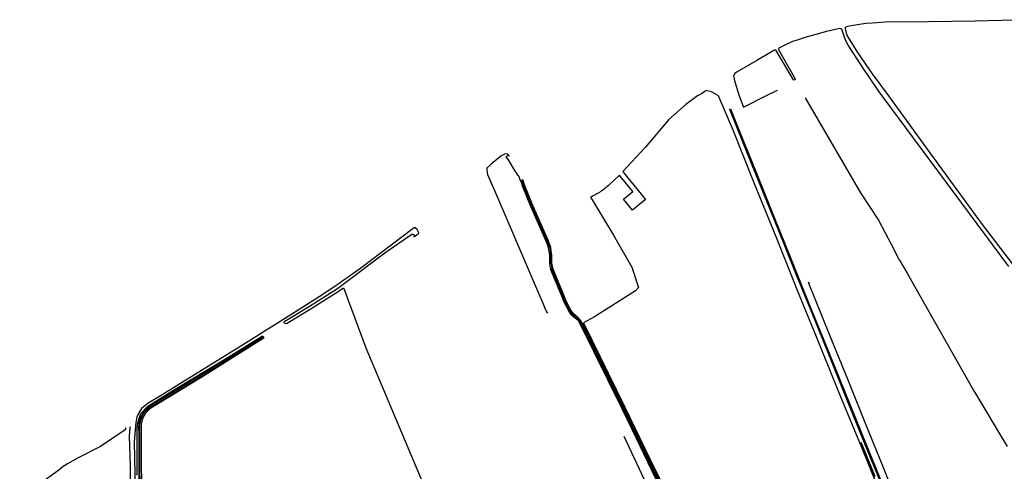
# Model space of a CAD drawing. Header units: metres. Extents: x 174255 to 175175, y 462028 to 462911.
# Tile 191 of 256: x 175041.82 to 175047.23, y 462739.36 to 462741.84. Entities that reach past the tile are written whole.
import ezdxf

# ---------------------------------------------------------------- set-up
doc = ezdxf.new("R2010")
doc.units = ezdxf.units.M
doc.layers.add('N-XX-AL-LIJN_0.20-G', color=7, linetype='Continuous', lineweight=25)

# ---------------------------------------------------------------- blocks, each defined once
blk = doc.blocks.new('Situatie')
at = {"lineweight": -3}
for points in [[(-8.6859, 28.2328), (-8.9752, 28.2257), (-9.2303, 28.2212), (-9.4686, 28.2184), (-9.5123, 28.2148), (-9.5397, 28.2131), (-9.5729, 28.2111), (-9.6216, 28.2049), (-9.6431, 28.2014), (-9.6664, 28.1967), (-9.6818, 28.193), (-9.6854, 28.1911), (-9.6875, 28.1883), (-9.6877, 28.1854), (-9.6827, 28.1586), (-9.6797, 28.1494), (-9.6762, 28.1414), (-9.6167, 28.0481), (-9.5401, 27.9356), (-9.4508, 27.8142), (-9.2236, 27.5012), (-8.9421, 27.1159), (-8.6811, 26.775)], [(-9.9084, 27.803), (-9.6049, 27.2819), (-9.5053, 27.1317), (-9.4363, 27.0008), (-9.3909, 26.9145), (-9.3894, 26.912), (-9.3486, 26.8419), (-9.2045, 26.5879), (-8.9808, 26.1946), (-8.7993, 25.8902)], [(-8.7893, 26.8782), (-9.4844, 27.8142), (-9.5053, 27.8423), (-9.5928, 27.9714), (-9.6723, 28.0926), (-9.6818, 28.1102), (-9.687, 28.1226), (-9.6904, 28.1317), (-9.7041, 28.1754), (-9.707, 28.1806), (-9.7117, 28.1835), (-9.7181, 28.1845), (-9.7598, 28.1747), (-9.798, 28.166), (-9.8417, 28.1542), (-9.9102, 28.1345), (-9.9529, 28.1213), (-9.9779, 28.1135), (-9.9784, 28.1135), (-10.0266, 28.0896), (-10.0527, 28.0764), (-10.0546, 28.073), (-10.0542, 28.0691), (-10.0078, 27.9853), (-9.9632, 27.9089), (-9.9634, 27.9046), (-9.9652, 27.9023), (-9.9684, 27.9017), (-9.9715, 27.9024), (-10.0675, 28.0633), (-10.0704, 28.065), (-10.0725, 28.0653), (-10.0745, 28.0652), (-10.0766, 28.065), (-10.1738, 28.0084), (-10.2814, 27.9468), (-10.2945, 27.938), (-10.2985, 27.9316), (-10.3014, 27.9248), (-10.3008, 27.9179), (-10.2966, 27.8983), (-10.2879, 27.8675), (-10.2715, 27.8142), (-10.2459, 27.7528), (-10.2432, 27.7542), (-10.124, 27.8142), (-10.0595, 27.8467)], [(-10.4536, 27.8439), (-10.459, 27.8392), (-10.4777, 27.8266), (-10.4919, 27.8191), (-10.4986, 27.8142), (-10.5633, 27.7676), (-10.6561, 27.6848), (-10.7874, 27.532), (-10.9098, 27.3985), (-10.9065, 27.3945), (-10.7855, 27.2455), (-10.857, 27.1872), (-10.9065, 27.2472), (-10.8548, 27.289), (-10.9248, 27.3745), (-10.9285, 27.379), (-10.9835, 27.3277), (-10.9891, 27.3225), (-10.9949, 27.3173), (-11.0008, 27.3122), (-11.0068, 27.3073), (-11.0129, 27.3025), (-11.0191, 27.2978), (-11.0254, 27.2933), (-11.0318, 27.2889), (-11.0383, 27.2846), (-11.0449, 27.2805), (-11.0516, 27.2765), (-11.0583, 27.2727), (-11.0652, 27.269), (-11.0723, 27.2653), (-11.0782, 27.2628), (-11.0839, 27.2606), (-11.0876, 27.2593), (-11.073, 27.235), (-10.9605, 27.0491), (-10.8603, 26.8748), (-10.8242, 26.7626), (-10.8402, 26.7446), (-11.0646, 26.6023), (-11.1263, 26.5678), (-10.8977, 26.105), (-10.7343, 25.7656), (-10.6339, 25.5667)], [(-9.517, 25.685), (-9.6003, 25.8935), (-9.6057, 25.9057), (-9.6267, 25.9527), (-9.7302, 26.2059), (-9.8458, 26.491), (-9.9134, 26.6572), (-9.9532, 26.7552), (-10.0638, 27.0307), (-10.1933, 27.3509), (-10.3042, 27.6268), (-10.3742, 27.7934), (-10.3846, 27.8142), (-10.4222, 27.8368), (-10.4536, 27.8439)], [(-10.3223, 27.7421), (-10.3242, 27.7412), (-10.2431, 27.5403), (-10.1463, 27.3008), (-10.0553, 27.0748), (-9.9572, 26.8319), (-9.8686, 26.6135), (-9.7753, 26.384), (-9.6824, 26.1553), (-9.5818, 25.9067), (-9.4766, 25.6478), (-9.3766, 25.397), (-9.2973, 25.1948)], [(-10.3189, 27.7436), (-10.2673, 27.6161), (-10.1796, 27.3992), (-10.0803, 27.153), (-9.9834, 26.9123), (-9.8909, 26.6845), (-9.7925, 26.4421), (-9.6933, 26.198), (-9.5967, 25.9597), (-9.4997, 25.7206), (-9.3964, 25.4629), (-9.2966, 25.2092), (-9.207, 24.9724), (-9.1176, 24.7289), (-9.0335, 24.4889), (-9.0286, 24.4764), (-8.9473, 24.2573), (-8.8583, 24.0233), (-8.864, 24.0209)], [(-10.6517, 25.5574), (-10.7505, 25.7577), (-10.8591, 25.9834), (-10.9138, 26.0971), (-11.1455, 26.5659), (-11.154, 26.5792), (-11.1647, 26.5882), (-11.178, 26.5991), (-11.1887, 26.6095), (-11.1998, 26.6238), (-11.2094, 26.6391), (-11.2192, 26.6584), (-11.2311, 26.682), (-11.2485, 26.7243), (-11.3045, 26.859), (-11.3066, 26.8696), (-11.308, 26.8778), (-11.3111, 26.8969), (-11.3113, 26.9385), (-11.3144, 26.9627), (-11.3172, 26.9798), (-11.323, 26.999), (-11.3321, 27.0209), (-11.4144, 27.2075), (-11.4586, 27.3161), (-11.4688, 27.3452), (-11.4708, 27.3498), (-11.4815, 27.374), (-11.4863, 27.3801), (-11.4893, 27.3842), (-11.4909, 27.3865), (-11.5022, 27.4048), (-11.5384, 27.4641), (-11.5489, 27.4765), (-11.5499, 27.4773), (-11.5487, 27.4816), (-11.5453, 27.4857), (-11.5448, 27.4863), (-11.5425, 27.4871), (-11.5389, 27.4873), (-11.5334, 27.486), (-11.5455, 27.4955), (-11.5598, 27.494), (-11.5718, 27.4879), (-11.5795, 27.484), (-11.6328, 27.439), (-11.6565, 27.418), (-11.6568, 27.4042), (-11.6522, 27.3825), (-11.5958, 27.2528), (-11.4107, 26.8214), (-11.3484, 26.6769), (-11.3375, 26.6486), (-11.3309, 26.6333), (-11.3232, 26.6207)], [(-11.4656, 27.3529), (-11.4632, 27.3474), (-11.453, 27.3183), (-11.4089, 27.2098), (-11.3266, 27.0232), (-11.3173, 27.0011), (-11.3113, 26.9812), (-11.3084, 26.9636), (-11.3053, 26.9389), (-11.3051, 26.8974), (-11.302, 26.8788), (-11.3007, 26.8707), (-11.2987, 26.8608), (-11.243, 26.7266), (-11.2257, 26.6845), (-11.2138, 26.6611), (-11.2042, 26.642), (-11.1949, 26.6273), (-11.1842, 26.6135), (-11.174, 26.6036), (-11.1608, 26.5928), (-11.1495, 26.5832), (-11.1403, 26.5689), (-10.9084, 26.0997), (-10.7451, 25.7604), (-10.6464, 25.5603)], [(-10.6393, 25.564), (-10.7397, 25.763), (-10.9031, 26.1023), (-11.135, 26.5718), (-11.1449, 26.5872), (-11.157, 26.5974), (-11.17, 26.6081), (-11.1798, 26.6175), (-11.19, 26.6307), (-11.199, 26.645), (-11.2084, 26.6638), (-11.2202, 26.687), (-11.2374, 26.7289), (-11.2929, 26.8625), (-11.2948, 26.8717), (-11.2961, 26.8798), (-11.2991, 26.8979), (-11.2993, 26.9393), (-11.3025, 26.9645), (-11.3054, 26.9825), (-11.3117, 27.0031), (-11.3211, 27.0256), (-11.4034, 27.2122), (-11.4473, 27.3204), (-11.4576, 27.3496), (-11.4603, 27.3557)], [(-12.7568, 26.5629), (-12.7639, 26.564), (-12.7675, 26.5663), (-12.7684, 26.5668), (-12.7702, 26.5711), (-12.7693, 26.5746), (-12.7661, 26.5783), (-12.6368, 26.6572), (-12.4769, 26.7574), (-12.4451, 26.7813), (-12.216, 26.9525), (-12.0679, 27.0559), (-12.0623, 27.0547), (-12.0613, 27.0539), (-12.0594, 27.0529), (-12.0584, 27.0517), (-12.0573, 27.0502), (-12.0564, 27.0461), (-12.0576, 27.0412), (-12.0294, 27.0613), (-12.0301, 27.0629), (-12.0385, 27.081), (-12.0495, 27.0892), (-12.0563, 27.0897), (-12.0608, 27.086), (-12.3495, 26.868), (-12.4728, 26.7812), (-12.557, 26.7235), (-12.7678, 26.591), (-13.023, 26.4305), (-13.4635, 26.159), (-13.5168, 26.1275), (-13.5528, 26.099), (-13.5708, 26.07), (-13.5785, 26.05), (-13.5848, 26.021), (-13.594, 25.916), (-13.5888, 25.6505)], [(-8.965, 24.4397), (-8.9721, 24.4367), (-9.0089, 24.5409), (-9.1027, 24.8062), (-9.1937, 25.0529), (-9.2864, 25.2944), (-9.3786, 25.5277), (-9.4753, 25.768), (-9.5796, 26.0246), (-9.6761, 26.262), (-9.7709, 26.4959), (-9.8903, 26.7899), (-9.8845, 26.7924)], [(-11.9804, 25.6262), (-12.319, 26.4295), (-12.4396, 26.7549), (-12.4405, 26.7563), (-12.442, 26.7575), (-12.4439, 26.7581), (-12.4458, 26.7579), (-12.4473, 26.7571), (-12.4668, 26.7426), (-12.6274, 26.6419), (-12.7568, 26.5629)], [(-13.5765, 25.7318), (-13.5778, 25.9872), (-13.5744, 26.0202), (-13.5577, 26.071), (-13.5183, 26.1108), (-13.3721, 26.2026), (-13.1013, 26.3657), (-12.8952, 26.4942), (-12.8942, 26.4947), (-12.8932, 26.4952), (-12.8921, 26.4954), (-12.891, 26.4956), (-12.8898, 26.4955), (-12.8887, 26.4953), (-12.8876, 26.495), (-12.8866, 26.4945), (-12.8857, 26.4938), (-12.8848, 26.4931), (-12.8841, 26.4923), (-12.8841, 26.4922), (-12.8835, 26.4912), (-12.883, 26.4902), (-12.8827, 26.4891), (-12.8826, 26.488), (-12.8826, 26.4869), (-12.8828, 26.4858), (-12.8831, 26.4847), (-12.8836, 26.4836), (-12.8842, 26.4827), (-12.8849, 26.4818), (-12.8852, 26.4816)], [(-13.5594, 25.4014), (-13.5619, 25.8371), (-13.563, 25.9598), (-13.5631, 25.9941), (-13.5631, 25.9987), (-13.5629, 26.0033), (-13.5626, 26.0079), (-13.5621, 26.0124), (-13.5614, 26.017), (-13.5606, 26.0215), (-13.5597, 26.0259), (-13.5586, 26.0304), (-13.5573, 26.0348), (-13.5559, 26.0391), (-13.5543, 26.0434), (-13.5526, 26.0477), (-13.5507, 26.0519), (-13.5487, 26.056), (-13.5466, 26.06), (-13.5443, 26.064), (-13.5418, 26.0679), (-13.5393, 26.0717), (-13.5366, 26.0754), (-13.5337, 26.079), (-13.5308, 26.0825), (-13.5277, 26.0859), (-13.5245, 26.0892), (-13.5212, 26.0923), (-13.5178, 26.0954), (-13.5143, 26.0983), (-13.5107, 26.1012), (-13.507, 26.1038), (-13.5032, 26.1064), (-13.4993, 26.1088), (-13.4953, 26.1111), (-13.4952, 26.1111), (-13.1894, 26.2957), (-12.8896, 26.4857), (-12.8891, 26.4866), (-12.8888, 26.4874), (-12.8889, 26.4881), (-12.8892, 26.4886), (-12.8894, 26.4889), (-12.8907, 26.4898), (-12.8924, 26.4901), (-13.1925, 26.3008), (-13.4983, 26.1163), (-13.5024, 26.114), (-13.5064, 26.1114), (-13.5104, 26.1088), (-13.5143, 26.106), (-13.5181, 26.103), (-13.5217, 26.0999), (-13.5253, 26.0967), (-13.5288, 26.0934), (-13.5321, 26.09), (-13.5353, 26.0864), (-13.5384, 26.0828), (-13.5413, 26.079), (-13.5442, 26.0751), (-13.5469, 26.0711), (-13.5494, 26.0671), (-13.5518, 26.0629), (-13.5541, 26.0587), (-13.5562, 26.0544), (-13.5581, 26.05), (-13.5599, 26.0456), (-13.5616, 26.0411), (-13.563, 26.0366), (-13.5644, 26.032), (-13.5655, 26.0273), (-13.5665, 26.0226), (-13.5674, 26.0179), (-13.568, 26.0132), (-13.5685, 26.0084), (-13.5689, 26.0036), (-13.5691, 25.9988), (-13.5691, 25.9941), (-13.569, 25.9598), (-13.5679, 25.8371), (-13.5654, 25.4013)], [(-12.8852, 26.4816), (-12.941, 26.4471), (-13.2217, 26.2704), (-13.5014, 26.1007), (-13.5051, 26.098), (-13.5086, 26.0951), (-13.5121, 26.0922), (-13.5154, 26.0891), (-13.5187, 26.0858), (-13.5218, 26.0825), (-13.5248, 26.0791), (-13.5277, 26.0755), (-13.5305, 26.0719), (-13.5331, 26.0681), (-13.5356, 26.0643), (-13.538, 26.0604), (-13.5402, 26.0564), (-13.5423, 26.0523), (-13.5442, 26.0482), (-13.546, 26.044), (-13.5477, 26.0397), (-13.5492, 26.0354), (-13.5505, 26.031), (-13.5517, 26.0266), (-13.5528, 26.0222), (-13.5537, 26.0177), (-13.5544, 26.0132), (-13.555, 26.0086), (-13.5554, 26.0041), (-13.5557, 25.9995), (-13.5558, 25.9949), (-13.5557, 25.9904), (-13.5557, 25.9903), (-13.5553, 25.8664), (-13.5537, 25.6152)], [(-13.6427, 25.9926), (-13.6424, 25.9921), (-13.6421, 25.9915), (-13.6417, 25.9902), (-13.6414, 25.9889), (-13.6413, 25.9876), (-13.6414, 25.9863), (-13.6416, 25.985), (-13.6419, 25.9838), (-13.6424, 25.9826), (-13.6431, 25.9814), (-13.7793, 25.8902), (-13.9008, 25.827), (-13.9593, 25.7948), (-13.9751, 25.7844), (-13.9832, 25.779), (-14.0079, 25.7602), (-14.2225, 25.6031)], [(-13.6075, 25.3195), (-13.613, 25.7832), (-13.6195, 25.947), (-13.615, 25.9935), (-13.6139, 26.0002)], [(-10.904, 25.9463), (-10.4295, 24.9355), (-10.3681, 24.9608)], [(-9.5235, 25.7249), (-9.5978, 25.9083), (-9.5983, 25.9087), (-9.5989, 25.909), (-9.5996, 25.9092), (-9.6004, 25.9092), (-9.601, 25.9091), (-9.6011, 25.9091), (-9.6017, 25.9088), (-9.6023, 25.9084), (-9.6028, 25.9078), (-9.6031, 25.9072), (-9.6033, 25.9065), (-9.6033, 25.906), (-9.5291, 25.7227)]]:
    blk.add_lwpolyline(points, dxfattribs=at)

msp = doc.modelspace()

# ---------------------------------------------------------------- block references
at = {"layer": 'N-XX-AL-LIJN_0.20-G'}
msp.add_blockref('Situatie', (175056.047, 462713.6112), dxfattribs=at)

doc.saveas('drawing.dxf')
